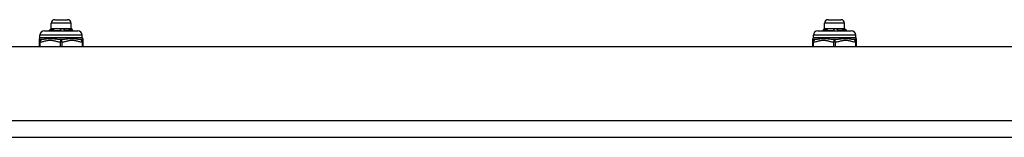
# Model space of a CAD drawing. Header units: inches. Extents: x 4 to 120, y 7 to 65.
# Tile 4 of 149: x 12.31 to 21.01, y 7.29 to 8.33. Entities that reach past the tile are written whole.
import ezdxf

# ---------------------------------------------------------------- set-up
doc = ezdxf.new("R2010")
doc.units = ezdxf.units.IN
doc.header["$MEASUREMENT"] = 0
doc.layers.add('Visible Edges(ANSI)', color=7, linetype='Continuous', lineweight=25)
doc.layers.add('Visible Tangent Edges(ANSI)', color=7, linetype='Continuous', lineweight=25)

msp = doc.modelspace()

# ---------------------------------------------------------------- linework, layer by layer
at = {"layer": 'Visible Edges(ANSI)'}
for p, q in [((12.5885, 8.2518), (12.5885, 8.2991)), ((12.62, 8.3306), (12.7341, 8.3306)), ((12.7656, 8.2518), (12.7656, 8.2991)), ((19.4215, 8.2518), (19.4215, 8.2991)), ((19.453, 8.3306), (19.5671, 8.3306)), ((19.5986, 8.2518), (19.5986, 8.2991)), ((12.49, 8.1742), (12.49, 8.1939)), ((12.5294, 8.2333), (12.8247, 8.2333)), ((12.5885, 8.2518), (12.5699, 8.2333)), ((12.584, 8.2333), (12.5836, 8.2337)), ((12.5885, 8.2518), (12.6054, 8.2518)), ((12.6034, 8.2347), (12.6047, 8.2333)), ((12.6054, 8.2518), (12.6863, 8.2518)), ((12.6863, 8.2518), (12.758, 8.2518)), ((12.7051, 8.234), (12.7053, 8.2333)), ((12.758, 8.2518), (12.7656, 8.2518)), ((12.7603, 8.2385), (12.7619, 8.2402)), ((12.7656, 8.2518), (12.7755, 8.242)), ((12.7733, 8.2412), (12.7726, 8.2405)), ((12.7755, 8.2418), (12.7753, 8.2416)), ((12.7755, 8.242), (12.7842, 8.2333)), ((12.8641, 8.1742), (12.8641, 8.1939)), ((19.323, 8.1742), (19.323, 8.1939)), ((19.3624, 8.2333), (19.6577, 8.2333)), ((19.4215, 8.2518), (19.4029, 8.2333)), ((19.417, 8.2333), (19.4166, 8.2337)), ((19.4215, 8.2518), (19.4384, 8.2518)), ((19.4364, 8.2347), (19.4377, 8.2333)), ((19.4384, 8.2518), (19.5193, 8.2518)), ((19.5193, 8.2518), (19.591, 8.2518)), ((19.5381, 8.234), (19.5383, 8.2333)), ((19.591, 8.2518), (19.5986, 8.2518)), ((19.5933, 8.2385), (19.5949, 8.2402)), ((19.5986, 8.2518), (19.6085, 8.242)), ((19.6063, 8.2412), (19.6056, 8.2405)), ((19.6085, 8.2418), (19.6083, 8.2416)), ((19.6085, 8.242), (19.6172, 8.2333)), ((19.6971, 8.1742), (19.6971, 8.1939)), ((4.04, 8.0933), (27.666, 8.0933)), ((12.4822, 8.1506), (12.4822, 8.1351)), ((12.4822, 8.1351), (12.4822, 8.0933)), ((12.8719, 8.1351), (12.8719, 8.1506)), ((12.8719, 8.0933), (12.8719, 8.1351)), ((19.3152, 8.1506), (19.3152, 8.1351)), ((19.3152, 8.1351), (19.3152, 8.0933)), ((19.7049, 8.1351), (19.7049, 8.1506)), ((19.7049, 8.0933), (19.7049, 8.1351)), ((4.04, 7.2933), (27.666, 7.2933))]:
    msp.add_line(p, q, dxfattribs=at)
at = {"layer": 'Visible Edges(ANSI)', "flags": 128}
for points in [[(12.5769, 8.2333), (12.5771, 8.2333), (12.5774, 8.2333), (12.5776, 8.2333), (12.5779, 8.2334), (12.5781, 8.2334), (12.5784, 8.2334), (12.5786, 8.2334), (12.5789, 8.2334), (12.5792, 8.2335), (12.5795, 8.2335), (12.5797, 8.2335), (12.58, 8.2335), (12.5803, 8.2335), (12.5806, 8.2336), (12.5809, 8.2336), (12.5812, 8.2336), (12.5815, 8.2336), (12.5818, 8.2336), (12.5821, 8.2336), (12.5824, 8.2337), (12.5827, 8.2337), (12.583, 8.2337), (12.5833, 8.2337), (12.5836, 8.2337)], [(12.5836, 8.2337), (12.5841, 8.2344), (12.5847, 8.2351), (12.5852, 8.2358), (12.5857, 8.2365), (12.5862, 8.2372), (12.5867, 8.2379), (12.5872, 8.2386), (12.5878, 8.2393), (12.5883, 8.24), (12.5888, 8.2407), (12.5893, 8.2414), (12.5898, 8.2421), (12.5904, 8.2428), (12.5909, 8.2435), (12.5914, 8.2442), (12.5919, 8.2449), (12.5925, 8.2456), (12.593, 8.2463), (12.5935, 8.247), (12.5941, 8.2477), (12.5946, 8.2484), (12.5951, 8.2491), (12.5957, 8.2498), (12.5962, 8.2505)], [(12.5962, 8.2505), (12.5966, 8.2506), (12.597, 8.2507), (12.5973, 8.2508), (12.5977, 8.2509), (12.5981, 8.251), (12.5985, 8.2511), (12.5989, 8.2511), (12.5992, 8.2512), (12.5996, 8.2513), (12.6, 8.2514), (12.6004, 8.2514), (12.6008, 8.2515), (12.6012, 8.2515), (12.6015, 8.2516), (12.6019, 8.2516), (12.6023, 8.2517), (12.6027, 8.2517), (12.6031, 8.2518), (12.6035, 8.2518), (12.6038, 8.2518), (12.6042, 8.2518), (12.6046, 8.2518), (12.605, 8.2518), (12.6054, 8.2518)], [(12.5962, 8.2505), (12.5962, 8.2497), (12.5963, 8.249), (12.5963, 8.2483), (12.5963, 8.2476), (12.5964, 8.2469), (12.5964, 8.2462), (12.5965, 8.2454), (12.5965, 8.2447), (12.5965, 8.244), (12.5966, 8.2433), (12.5966, 8.2426), (12.5967, 8.2419), (12.5967, 8.2412), (12.5967, 8.2404), (12.5968, 8.2397), (12.5968, 8.239), (12.5968, 8.2383), (12.5969, 8.2376), (12.5969, 8.2369), (12.597, 8.2362), (12.597, 8.2354), (12.597, 8.2347), (12.5971, 8.234), (12.5971, 8.2333)], [(12.6148, 8.2505), (12.6143, 8.2498), (12.6138, 8.2491), (12.6133, 8.2485), (12.6128, 8.2478), (12.6124, 8.2472), (12.6119, 8.2465), (12.6114, 8.2459), (12.6109, 8.2452), (12.6104, 8.2445), (12.61, 8.2439), (12.6095, 8.2432), (12.609, 8.2426), (12.6085, 8.2419), (12.6081, 8.2412), (12.6076, 8.2406), (12.6071, 8.2399), (12.6067, 8.2393), (12.6062, 8.2386), (12.6057, 8.238), (12.6053, 8.2373), (12.6048, 8.2366), (12.6043, 8.236), (12.6039, 8.2353), (12.6034, 8.2347)], [(12.6034, 8.2347), (12.6058, 8.2348), (12.6083, 8.2349), (12.6109, 8.235), (12.6135, 8.235), (12.6161, 8.2351), (12.6188, 8.2352), (12.6216, 8.2353), (12.6244, 8.2354), (12.6273, 8.2355), (12.6302, 8.2356), (12.6332, 8.2357), (12.6362, 8.2358), (12.6392, 8.2359), (12.6423, 8.236), (12.6454, 8.2361), (12.6485, 8.2362), (12.6516, 8.2363), (12.6548, 8.2364), (12.658, 8.2365), (12.6612, 8.2366), (12.6644, 8.2367), (12.6676, 8.2368), (12.6709, 8.2369), (12.6741, 8.237)], [(12.6054, 8.2518), (12.6058, 8.2518), (12.6062, 8.2518), (12.6066, 8.2518), (12.6069, 8.2518), (12.6073, 8.2518), (12.6077, 8.2518), (12.6081, 8.2517), (12.6085, 8.2517), (12.6089, 8.2516), (12.6093, 8.2516), (12.6097, 8.2515), (12.6101, 8.2515), (12.6105, 8.2514), (12.6109, 8.2514), (12.6112, 8.2513), (12.6116, 8.2512), (12.612, 8.2511), (12.6124, 8.2511), (12.6128, 8.251), (12.6132, 8.2509), (12.6136, 8.2508), (12.614, 8.2507), (12.6144, 8.2506), (12.6148, 8.2505)], [(12.6708, 8.2505), (12.6714, 8.2506), (12.6721, 8.2507), (12.6727, 8.2508), (12.6734, 8.2509), (12.674, 8.251), (12.6747, 8.2511), (12.6753, 8.2511), (12.6759, 8.2512), (12.6766, 8.2513), (12.6772, 8.2514), (12.6779, 8.2514), (12.6785, 8.2515), (12.6792, 8.2515), (12.6798, 8.2516), (12.6805, 8.2516), (12.6811, 8.2517), (12.6818, 8.2517), (12.6824, 8.2518), (12.6831, 8.2518), (12.6837, 8.2518), (12.6843, 8.2518), (12.685, 8.2518), (12.6857, 8.2518), (12.6863, 8.2518)], [(12.6741, 8.237), (12.674, 8.2375), (12.6738, 8.2381), (12.6737, 8.2387), (12.6735, 8.2392), (12.6734, 8.2398), (12.6732, 8.2404), (12.6731, 8.2409), (12.673, 8.2415), (12.6728, 8.242), (12.6727, 8.2426), (12.6725, 8.2432), (12.6724, 8.2437), (12.6723, 8.2443), (12.6721, 8.2448), (12.672, 8.2454), (12.6719, 8.246), (12.6717, 8.2465), (12.6716, 8.2471), (12.6715, 8.2476), (12.6713, 8.2482), (12.6712, 8.2488), (12.6711, 8.2493), (12.6709, 8.2499), (12.6708, 8.2505)], [(12.6741, 8.2333), (12.6741, 8.2334), (12.6741, 8.2336), (12.6741, 8.2338), (12.6741, 8.2339), (12.6741, 8.2341), (12.6741, 8.2342), (12.6741, 8.2344), (12.6741, 8.2345), (12.6741, 8.2347), (12.6741, 8.2348), (12.6741, 8.235), (12.6741, 8.2351), (12.6741, 8.2353), (12.6741, 8.2354), (12.6741, 8.2356), (12.6741, 8.2358), (12.6741, 8.2359), (12.6741, 8.2361), (12.6741, 8.2362), (12.6741, 8.2364), (12.6741, 8.2365), (12.6741, 8.2367), (12.6741, 8.2368), (12.6741, 8.237)], [(12.6863, 8.2518), (12.687, 8.2518), (12.6876, 8.2518), (12.6883, 8.2518), (12.689, 8.2518), (12.6896, 8.2518), (12.6903, 8.2518), (12.6909, 8.2517), (12.6916, 8.2517), (12.6923, 8.2516), (12.6929, 8.2516), (12.6936, 8.2515), (12.6942, 8.2515), (12.6949, 8.2514), (12.6956, 8.2514), (12.6962, 8.2513), (12.6969, 8.2512), (12.6975, 8.2511), (12.6982, 8.2511), (12.6988, 8.251), (12.6995, 8.2509), (12.7002, 8.2508), (12.7008, 8.2507), (12.7015, 8.2506), (12.7021, 8.2505)], [(12.7021, 8.2505), (12.7022, 8.2499), (12.7024, 8.2494), (12.7025, 8.2489), (12.7026, 8.2484), (12.7027, 8.2478), (12.7028, 8.2473), (12.703, 8.2468), (12.7031, 8.2463), (12.7032, 8.2458), (12.7033, 8.2452), (12.7034, 8.2447), (12.7036, 8.2442), (12.7037, 8.2437), (12.7038, 8.2432), (12.7039, 8.2426), (12.7041, 8.2421), (12.7042, 8.2416), (12.7043, 8.2411), (12.7045, 8.2406), (12.7046, 8.24), (12.7047, 8.2395), (12.7049, 8.239), (12.705, 8.2385), (12.7051, 8.2379)], [(12.7021, 8.2505), (12.7022, 8.2497), (12.7023, 8.249), (12.7024, 8.2483), (12.7025, 8.2476), (12.7025, 8.2469), (12.7026, 8.2462), (12.7027, 8.2454), (12.7028, 8.2447), (12.7029, 8.244), (12.7029, 8.2433), (12.703, 8.2426), (12.7031, 8.2419), (12.7032, 8.2412), (12.7033, 8.2404), (12.7034, 8.2397), (12.7034, 8.239), (12.7035, 8.2383), (12.7036, 8.2376), (12.7037, 8.2369), (12.7038, 8.2362), (12.7038, 8.2354), (12.7039, 8.2347), (12.704, 8.234), (12.7041, 8.2333)], [(12.7051, 8.2379), (12.7081, 8.238), (12.711, 8.2381), (12.7138, 8.2382), (12.7167, 8.2383), (12.7195, 8.2384), (12.7222, 8.2385), (12.7249, 8.2386), (12.7276, 8.2387), (12.7302, 8.2388), (12.7327, 8.2389), (12.7352, 8.239), (12.7377, 8.2391), (12.7401, 8.2392), (12.7424, 8.2393), (12.7447, 8.2394), (12.7469, 8.2395), (12.749, 8.2396), (12.7511, 8.2397), (12.7531, 8.2398), (12.755, 8.2399), (12.7568, 8.24), (12.7586, 8.24), (12.7603, 8.2401), (12.7619, 8.2402)], [(12.7603, 8.2385), (12.7587, 8.2383), (12.757, 8.2381), (12.7553, 8.2379), (12.7535, 8.2377), (12.7516, 8.2375), (12.7496, 8.2374), (12.7476, 8.2372), (12.7455, 8.237), (12.7434, 8.2368), (12.7412, 8.2366), (12.7389, 8.2364), (12.7366, 8.2362), (12.7342, 8.236), (12.7318, 8.2358), (12.7293, 8.2357), (12.7267, 8.2355), (12.7242, 8.2353), (12.7216, 8.2351), (12.7189, 8.2349), (12.7162, 8.2347), (12.7135, 8.2345), (12.7107, 8.2343), (12.7079, 8.2342), (12.7051, 8.234)], [(12.7051, 8.2379), (12.7051, 8.2378), (12.7051, 8.2376), (12.7051, 8.2374), (12.7051, 8.2373), (12.7051, 8.2371), (12.7051, 8.237), (12.7051, 8.2368), (12.7051, 8.2366), (12.7051, 8.2365), (12.7051, 8.2363), (12.7051, 8.2361), (12.7051, 8.236), (12.7051, 8.2358), (12.7051, 8.2356), (12.7051, 8.2355), (12.7051, 8.2353), (12.7051, 8.2351), (12.7051, 8.235), (12.7051, 8.2348), (12.7051, 8.2346), (12.7051, 8.2345), (12.7051, 8.2343), (12.7051, 8.2341), (12.7051, 8.234)], [(12.7517, 8.2505), (12.7519, 8.2506), (12.7522, 8.2507), (12.7524, 8.2508), (12.7527, 8.2509), (12.753, 8.251), (12.7532, 8.2511), (12.7535, 8.2511), (12.7537, 8.2512), (12.754, 8.2513), (12.7543, 8.2514), (12.7545, 8.2514), (12.7548, 8.2515), (12.7551, 8.2515), (12.7553, 8.2516), (12.7556, 8.2516), (12.7558, 8.2517), (12.7561, 8.2517), (12.7564, 8.2518), (12.7566, 8.2518), (12.7569, 8.2518), (12.7572, 8.2518), (12.7574, 8.2518), (12.7577, 8.2518), (12.758, 8.2518)], [(12.7619, 8.2402), (12.7614, 8.2407), (12.761, 8.2411), (12.7606, 8.2415), (12.7602, 8.2419), (12.7597, 8.2424), (12.7593, 8.2428), (12.7589, 8.2432), (12.7584, 8.2436), (12.758, 8.2441), (12.7576, 8.2445), (12.7572, 8.2449), (12.7567, 8.2453), (12.7563, 8.2458), (12.7559, 8.2462), (12.7555, 8.2466), (12.755, 8.247), (12.7546, 8.2475), (12.7542, 8.2479), (12.7538, 8.2483), (12.7534, 8.2488), (12.7529, 8.2492), (12.7525, 8.2496), (12.7521, 8.25), (12.7517, 8.2505)], [(12.758, 8.2518), (12.7582, 8.2518), (12.7585, 8.2518), (12.7588, 8.2518), (12.7591, 8.2518), (12.7593, 8.2518), (12.7596, 8.2518), (12.7599, 8.2517), (12.7601, 8.2517), (12.7604, 8.2516), (12.7607, 8.2516), (12.7609, 8.2515), (12.7612, 8.2515), (12.7615, 8.2514), (12.7617, 8.2514), (12.762, 8.2513), (12.7623, 8.2512), (12.7626, 8.2511), (12.7628, 8.2511), (12.7631, 8.251), (12.7634, 8.2509), (12.7636, 8.2508), (12.7639, 8.2507), (12.7641, 8.2506), (12.7644, 8.2505)], [(12.7656, 8.2333), (12.7654, 8.2335), (12.7652, 8.2337), (12.765, 8.2339), (12.7648, 8.2342), (12.7645, 8.2344), (12.7643, 8.2346), (12.7641, 8.2348), (12.7639, 8.235), (12.7637, 8.2352), (12.7634, 8.2355), (12.7632, 8.2357), (12.763, 8.2359), (12.7628, 8.2361), (12.7625, 8.2363), (12.7623, 8.2365), (12.7621, 8.2367), (12.7619, 8.237), (12.7617, 8.2372), (12.7614, 8.2374), (12.7612, 8.2376), (12.761, 8.2378), (12.7608, 8.238), (12.7606, 8.2383), (12.7603, 8.2385)], [(12.7644, 8.2505), (12.7644, 8.2498), (12.7645, 8.2491), (12.7645, 8.2484), (12.7645, 8.2477), (12.7645, 8.247), (12.7645, 8.2464), (12.7645, 8.2457), (12.7646, 8.245), (12.7646, 8.2443), (12.7646, 8.2436), (12.7646, 8.2429), (12.7646, 8.2423), (12.7647, 8.2416), (12.7647, 8.2409), (12.7647, 8.2402), (12.7647, 8.2395), (12.7647, 8.2388), (12.7648, 8.2382), (12.7648, 8.2375), (12.7648, 8.2368), (12.7648, 8.2361), (12.7648, 8.2354), (12.7648, 8.2347), (12.7649, 8.2341)], [(12.7644, 8.2505), (12.7648, 8.2501), (12.7651, 8.2497), (12.7655, 8.2493), (12.7659, 8.2489), (12.7663, 8.2485), (12.7666, 8.2481), (12.767, 8.2478), (12.7674, 8.2474), (12.7677, 8.247), (12.7681, 8.2466), (12.7685, 8.2462), (12.7688, 8.2458), (12.7692, 8.2455), (12.7696, 8.2451), (12.7699, 8.2447), (12.7703, 8.2443), (12.7707, 8.2439), (12.771, 8.2435), (12.7714, 8.2432), (12.7718, 8.2428), (12.7722, 8.2424), (12.7725, 8.242), (12.7729, 8.2416), (12.7733, 8.2412)], [(12.7753, 8.2416), (12.7752, 8.2416), (12.7752, 8.2415), (12.7751, 8.2415), (12.775, 8.2414), (12.775, 8.2414), (12.7749, 8.2413), (12.7748, 8.2413), (12.7747, 8.2412), (12.7746, 8.2412), (12.7745, 8.2411), (12.7744, 8.2411), (12.7743, 8.241), (12.7742, 8.241), (12.7741, 8.2409), (12.774, 8.2409), (12.7738, 8.2408), (12.7737, 8.2408), (12.7735, 8.2408), (12.7734, 8.2407), (12.7732, 8.2407), (12.7731, 8.2406), (12.7729, 8.2406), (12.7728, 8.2405), (12.7726, 8.2405)], [(12.7726, 8.2405), (12.7729, 8.2402), (12.7732, 8.2399), (12.7734, 8.2396), (12.7737, 8.2393), (12.774, 8.239), (12.7743, 8.2387), (12.7746, 8.2384), (12.7749, 8.2381), (12.7752, 8.2378), (12.7755, 8.2375), (12.7757, 8.2372), (12.776, 8.2369), (12.7763, 8.2366), (12.7766, 8.2363), (12.7769, 8.236), (12.7772, 8.2357), (12.7775, 8.2354), (12.7778, 8.2351), (12.7781, 8.2348), (12.7783, 8.2345), (12.7786, 8.2342), (12.7789, 8.2339), (12.7792, 8.2336), (12.7795, 8.2333)], [(12.7733, 8.2412), (12.7735, 8.2413), (12.7737, 8.2413), (12.7739, 8.2413), (12.774, 8.2414), (12.7742, 8.2414), (12.7744, 8.2414), (12.7745, 8.2415), (12.7747, 8.2415), (12.7748, 8.2415), (12.7749, 8.2415), (12.775, 8.2416), (12.7751, 8.2416), (12.7752, 8.2416), (12.7753, 8.2417), (12.7753, 8.2417), (12.7754, 8.2417), (12.7754, 8.2418), (12.7755, 8.2418), (12.7755, 8.2418), (12.7755, 8.2419), (12.7755, 8.2419), (12.7755, 8.2419), (12.7755, 8.242), (12.7755, 8.242)], [(19.4099, 8.2333), (19.4101, 8.2333), (19.4104, 8.2333), (19.4106, 8.2333), (19.4109, 8.2334), (19.4111, 8.2334), (19.4114, 8.2334), (19.4116, 8.2334), (19.4119, 8.2334), (19.4122, 8.2335), (19.4125, 8.2335), (19.4127, 8.2335), (19.413, 8.2335), (19.4133, 8.2335), (19.4136, 8.2336), (19.4139, 8.2336), (19.4142, 8.2336), (19.4145, 8.2336), (19.4148, 8.2336), (19.4151, 8.2336), (19.4154, 8.2337), (19.4157, 8.2337), (19.416, 8.2337), (19.4163, 8.2337), (19.4166, 8.2337)], [(19.4166, 8.2337), (19.4171, 8.2344), (19.4177, 8.2351), (19.4182, 8.2358), (19.4187, 8.2365), (19.4192, 8.2372), (19.4197, 8.2379), (19.4202, 8.2386), (19.4208, 8.2393), (19.4213, 8.24), (19.4218, 8.2407), (19.4223, 8.2414), (19.4228, 8.2421), (19.4234, 8.2428), (19.4239, 8.2435), (19.4244, 8.2442), (19.4249, 8.2449), (19.4255, 8.2456), (19.426, 8.2463), (19.4265, 8.247), (19.4271, 8.2477), (19.4276, 8.2484), (19.4281, 8.2491), (19.4287, 8.2498), (19.4292, 8.2505)], [(19.4292, 8.2505), (19.4296, 8.2506), (19.43, 8.2507), (19.4303, 8.2508), (19.4307, 8.2509), (19.4311, 8.251), (19.4315, 8.2511), (19.4319, 8.2511), (19.4322, 8.2512), (19.4326, 8.2513), (19.433, 8.2514), (19.4334, 8.2514), (19.4338, 8.2515), (19.4342, 8.2515), (19.4345, 8.2516), (19.4349, 8.2516), (19.4353, 8.2517), (19.4357, 8.2517), (19.4361, 8.2518), (19.4365, 8.2518), (19.4368, 8.2518), (19.4372, 8.2518), (19.4376, 8.2518), (19.438, 8.2518), (19.4384, 8.2518)], [(19.4292, 8.2505), (19.4292, 8.2497), (19.4293, 8.249), (19.4293, 8.2483), (19.4293, 8.2476), (19.4294, 8.2469), (19.4294, 8.2462), (19.4295, 8.2454), (19.4295, 8.2447), (19.4295, 8.244), (19.4296, 8.2433), (19.4296, 8.2426), (19.4297, 8.2419), (19.4297, 8.2412), (19.4297, 8.2404), (19.4298, 8.2397), (19.4298, 8.239), (19.4298, 8.2383), (19.4299, 8.2376), (19.4299, 8.2369), (19.43, 8.2362), (19.43, 8.2354), (19.43, 8.2347), (19.4301, 8.234), (19.4301, 8.2333)], [(19.4478, 8.2505), (19.4473, 8.2498), (19.4468, 8.2491), (19.4463, 8.2485), (19.4458, 8.2478), (19.4454, 8.2472), (19.4449, 8.2465), (19.4444, 8.2459), (19.4439, 8.2452), (19.4434, 8.2445), (19.443, 8.2439), (19.4425, 8.2432), (19.442, 8.2426), (19.4415, 8.2419), (19.4411, 8.2412), (19.4406, 8.2406), (19.4401, 8.2399), (19.4397, 8.2393), (19.4392, 8.2386), (19.4387, 8.238), (19.4383, 8.2373), (19.4378, 8.2366), (19.4373, 8.236), (19.4369, 8.2353), (19.4364, 8.2347)], [(19.4364, 8.2347), (19.4388, 8.2348), (19.4413, 8.2349), (19.4439, 8.235), (19.4465, 8.235), (19.4491, 8.2351), (19.4518, 8.2352), (19.4546, 8.2353), (19.4574, 8.2354), (19.4603, 8.2355), (19.4632, 8.2356), (19.4662, 8.2357), (19.4692, 8.2358), (19.4722, 8.2359), (19.4753, 8.236), (19.4784, 8.2361), (19.4815, 8.2362), (19.4846, 8.2363), (19.4878, 8.2364), (19.491, 8.2365), (19.4942, 8.2366), (19.4974, 8.2367), (19.5006, 8.2368), (19.5039, 8.2369), (19.5071, 8.237)], [(19.4384, 8.2518), (19.4388, 8.2518), (19.4392, 8.2518), (19.4396, 8.2518), (19.4399, 8.2518), (19.4403, 8.2518), (19.4407, 8.2518), (19.4411, 8.2517), (19.4415, 8.2517), (19.4419, 8.2516), (19.4423, 8.2516), (19.4427, 8.2515), (19.4431, 8.2515), (19.4435, 8.2514), (19.4439, 8.2514), (19.4442, 8.2513), (19.4446, 8.2512), (19.445, 8.2511), (19.4454, 8.2511), (19.4458, 8.251), (19.4462, 8.2509), (19.4466, 8.2508), (19.447, 8.2507), (19.4474, 8.2506), (19.4478, 8.2505)], [(19.5038, 8.2505), (19.5044, 8.2506), (19.5051, 8.2507), (19.5057, 8.2508), (19.5064, 8.2509), (19.507, 8.251), (19.5077, 8.2511), (19.5083, 8.2511), (19.5089, 8.2512), (19.5096, 8.2513), (19.5102, 8.2514), (19.5109, 8.2514), (19.5115, 8.2515), (19.5122, 8.2515), (19.5128, 8.2516), (19.5135, 8.2516), (19.5141, 8.2517), (19.5148, 8.2517), (19.5154, 8.2518), (19.5161, 8.2518), (19.5167, 8.2518), (19.5173, 8.2518), (19.518, 8.2518), (19.5187, 8.2518), (19.5193, 8.2518)], [(19.5071, 8.237), (19.507, 8.2375), (19.5068, 8.2381), (19.5067, 8.2387), (19.5065, 8.2392), (19.5064, 8.2398), (19.5062, 8.2404), (19.5061, 8.2409), (19.506, 8.2415), (19.5058, 8.242), (19.5057, 8.2426), (19.5055, 8.2432), (19.5054, 8.2437), (19.5053, 8.2443), (19.5051, 8.2448), (19.505, 8.2454), (19.5049, 8.246), (19.5047, 8.2465), (19.5046, 8.2471), (19.5045, 8.2476), (19.5043, 8.2482), (19.5042, 8.2488), (19.5041, 8.2493), (19.5039, 8.2499), (19.5038, 8.2505)], [(19.5071, 8.2333), (19.5071, 8.2334), (19.5071, 8.2336), (19.5071, 8.2338), (19.5071, 8.2339), (19.5071, 8.2341), (19.5071, 8.2342), (19.5071, 8.2344), (19.5071, 8.2345), (19.5071, 8.2347), (19.5071, 8.2348), (19.5071, 8.235), (19.5071, 8.2351), (19.5071, 8.2353), (19.5071, 8.2354), (19.5071, 8.2356), (19.5071, 8.2358), (19.5071, 8.2359), (19.5071, 8.2361), (19.5071, 8.2362), (19.5071, 8.2364), (19.5071, 8.2365), (19.5071, 8.2367), (19.5071, 8.2368), (19.5071, 8.237)], [(19.5193, 8.2518), (19.52, 8.2518), (19.5206, 8.2518), (19.5213, 8.2518), (19.522, 8.2518), (19.5226, 8.2518), (19.5233, 8.2518), (19.5239, 8.2517), (19.5246, 8.2517), (19.5253, 8.2516), (19.5259, 8.2516), (19.5266, 8.2515), (19.5272, 8.2515), (19.5279, 8.2514), (19.5286, 8.2514), (19.5292, 8.2513), (19.5299, 8.2512), (19.5305, 8.2511), (19.5312, 8.2511), (19.5318, 8.251), (19.5325, 8.2509), (19.5332, 8.2508), (19.5338, 8.2507), (19.5345, 8.2506), (19.5351, 8.2505)], [(19.5351, 8.2505), (19.5352, 8.2499), (19.5354, 8.2494), (19.5355, 8.2489), (19.5356, 8.2484), (19.5357, 8.2478), (19.5358, 8.2473), (19.536, 8.2468), (19.5361, 8.2463), (19.5362, 8.2458), (19.5363, 8.2452), (19.5364, 8.2447), (19.5366, 8.2442), (19.5367, 8.2437), (19.5368, 8.2432), (19.5369, 8.2426), (19.5371, 8.2421), (19.5372, 8.2416), (19.5373, 8.2411), (19.5375, 8.2406), (19.5376, 8.24), (19.5377, 8.2395), (19.5379, 8.239), (19.538, 8.2385), (19.5381, 8.2379)], [(19.5351, 8.2505), (19.5352, 8.2497), (19.5353, 8.249), (19.5354, 8.2483), (19.5355, 8.2476), (19.5355, 8.2469), (19.5356, 8.2462), (19.5357, 8.2454), (19.5358, 8.2447), (19.5359, 8.244), (19.5359, 8.2433), (19.536, 8.2426), (19.5361, 8.2419), (19.5362, 8.2412), (19.5363, 8.2404), (19.5364, 8.2397), (19.5364, 8.239), (19.5365, 8.2383), (19.5366, 8.2376), (19.5367, 8.2369), (19.5368, 8.2362), (19.5368, 8.2354), (19.5369, 8.2347), (19.537, 8.234), (19.5371, 8.2333)], [(19.5381, 8.2379), (19.5411, 8.238), (19.544, 8.2381), (19.5468, 8.2382), (19.5497, 8.2383), (19.5525, 8.2384), (19.5552, 8.2385), (19.5579, 8.2386), (19.5606, 8.2387), (19.5632, 8.2388), (19.5657, 8.2389), (19.5682, 8.239), (19.5707, 8.2391), (19.5731, 8.2392), (19.5754, 8.2393), (19.5777, 8.2394), (19.5799, 8.2395), (19.582, 8.2396), (19.5841, 8.2397), (19.5861, 8.2398), (19.588, 8.2399), (19.5898, 8.24), (19.5916, 8.24), (19.5933, 8.2401), (19.5949, 8.2402)], [(19.5933, 8.2385), (19.5917, 8.2383), (19.59, 8.2381), (19.5883, 8.2379), (19.5865, 8.2377), (19.5846, 8.2375), (19.5826, 8.2374), (19.5806, 8.2372), (19.5785, 8.237), (19.5764, 8.2368), (19.5742, 8.2366), (19.5719, 8.2364), (19.5696, 8.2362), (19.5672, 8.236), (19.5648, 8.2358), (19.5623, 8.2357), (19.5597, 8.2355), (19.5572, 8.2353), (19.5546, 8.2351), (19.5519, 8.2349), (19.5492, 8.2347), (19.5465, 8.2345), (19.5437, 8.2343), (19.5409, 8.2342), (19.5381, 8.234)], [(19.5381, 8.2379), (19.5381, 8.2378), (19.5381, 8.2376), (19.5381, 8.2374), (19.5381, 8.2373), (19.5381, 8.2371), (19.5381, 8.237), (19.5381, 8.2368), (19.5381, 8.2366), (19.5381, 8.2365), (19.5381, 8.2363), (19.5381, 8.2361), (19.5381, 8.236), (19.5381, 8.2358), (19.5381, 8.2356), (19.5381, 8.2355), (19.5381, 8.2353), (19.5381, 8.2351), (19.5381, 8.235), (19.5381, 8.2348), (19.5381, 8.2346), (19.5381, 8.2345), (19.5381, 8.2343), (19.5381, 8.2341), (19.5381, 8.234)], [(19.5847, 8.2505), (19.5849, 8.2506), (19.5852, 8.2507), (19.5854, 8.2508), (19.5857, 8.2509), (19.586, 8.251), (19.5862, 8.2511), (19.5865, 8.2511), (19.5867, 8.2512), (19.587, 8.2513), (19.5873, 8.2514), (19.5875, 8.2514), (19.5878, 8.2515), (19.5881, 8.2515), (19.5883, 8.2516), (19.5886, 8.2516), (19.5888, 8.2517), (19.5891, 8.2517), (19.5894, 8.2518), (19.5896, 8.2518), (19.5899, 8.2518), (19.5902, 8.2518), (19.5904, 8.2518), (19.5907, 8.2518), (19.591, 8.2518)], [(19.5949, 8.2402), (19.5944, 8.2407), (19.594, 8.2411), (19.5936, 8.2415), (19.5932, 8.2419), (19.5927, 8.2424), (19.5923, 8.2428), (19.5919, 8.2432), (19.5914, 8.2436), (19.591, 8.2441), (19.5906, 8.2445), (19.5902, 8.2449), (19.5897, 8.2453), (19.5893, 8.2458), (19.5889, 8.2462), (19.5885, 8.2466), (19.588, 8.247), (19.5876, 8.2475), (19.5872, 8.2479), (19.5868, 8.2483), (19.5864, 8.2488), (19.5859, 8.2492), (19.5855, 8.2496), (19.5851, 8.25), (19.5847, 8.2505)], [(19.591, 8.2518), (19.5912, 8.2518), (19.5915, 8.2518), (19.5918, 8.2518), (19.5921, 8.2518), (19.5923, 8.2518), (19.5926, 8.2518), (19.5929, 8.2517), (19.5931, 8.2517), (19.5934, 8.2516), (19.5937, 8.2516), (19.5939, 8.2515), (19.5942, 8.2515), (19.5945, 8.2514), (19.5947, 8.2514), (19.595, 8.2513), (19.5953, 8.2512), (19.5956, 8.2511), (19.5958, 8.2511), (19.5961, 8.251), (19.5964, 8.2509), (19.5966, 8.2508), (19.5969, 8.2507), (19.5971, 8.2506), (19.5974, 8.2505)], [(19.5986, 8.2333), (19.5984, 8.2335), (19.5982, 8.2337), (19.598, 8.2339), (19.5978, 8.2342), (19.5975, 8.2344), (19.5973, 8.2346), (19.5971, 8.2348), (19.5969, 8.235), (19.5967, 8.2352), (19.5964, 8.2355), (19.5962, 8.2357), (19.596, 8.2359), (19.5958, 8.2361), (19.5955, 8.2363), (19.5953, 8.2365), (19.5951, 8.2367), (19.5949, 8.237), (19.5947, 8.2372), (19.5944, 8.2374), (19.5942, 8.2376), (19.594, 8.2378), (19.5938, 8.238), (19.5936, 8.2383), (19.5933, 8.2385)], [(19.5974, 8.2505), (19.5974, 8.2498), (19.5975, 8.2491), (19.5975, 8.2484), (19.5975, 8.2477), (19.5975, 8.247), (19.5975, 8.2464), (19.5975, 8.2457), (19.5976, 8.245), (19.5976, 8.2443), (19.5976, 8.2436), (19.5976, 8.2429), (19.5976, 8.2423), (19.5977, 8.2416), (19.5977, 8.2409), (19.5977, 8.2402), (19.5977, 8.2395), (19.5977, 8.2388), (19.5978, 8.2382), (19.5978, 8.2375), (19.5978, 8.2368), (19.5978, 8.2361), (19.5978, 8.2354), (19.5978, 8.2347), (19.5979, 8.2341)], [(19.5974, 8.2505), (19.5978, 8.2501), (19.5981, 8.2497), (19.5985, 8.2493), (19.5989, 8.2489), (19.5993, 8.2485), (19.5996, 8.2481), (19.6, 8.2478), (19.6004, 8.2474), (19.6007, 8.247), (19.6011, 8.2466), (19.6015, 8.2462), (19.6018, 8.2458), (19.6022, 8.2455), (19.6026, 8.2451), (19.6029, 8.2447), (19.6033, 8.2443), (19.6037, 8.2439), (19.604, 8.2435), (19.6044, 8.2432), (19.6048, 8.2428), (19.6052, 8.2424), (19.6055, 8.242), (19.6059, 8.2416), (19.6063, 8.2412)], [(19.6083, 8.2416), (19.6082, 8.2416), (19.6082, 8.2415), (19.6081, 8.2415), (19.608, 8.2414), (19.608, 8.2414), (19.6079, 8.2413), (19.6078, 8.2413), (19.6077, 8.2412), (19.6076, 8.2412), (19.6075, 8.2411), (19.6074, 8.2411), (19.6073, 8.241), (19.6072, 8.241), (19.6071, 8.2409), (19.607, 8.2409), (19.6068, 8.2408), (19.6067, 8.2408), (19.6065, 8.2408), (19.6064, 8.2407), (19.6062, 8.2407), (19.6061, 8.2406), (19.6059, 8.2406), (19.6058, 8.2405), (19.6056, 8.2405)], [(19.6056, 8.2405), (19.6059, 8.2402), (19.6062, 8.2399), (19.6064, 8.2396), (19.6067, 8.2393), (19.607, 8.239), (19.6073, 8.2387), (19.6076, 8.2384), (19.6079, 8.2381), (19.6082, 8.2378), (19.6085, 8.2375), (19.6087, 8.2372), (19.609, 8.2369), (19.6093, 8.2366), (19.6096, 8.2363), (19.6099, 8.236), (19.6102, 8.2357), (19.6105, 8.2354), (19.6108, 8.2351), (19.6111, 8.2348), (19.6113, 8.2345), (19.6116, 8.2342), (19.6119, 8.2339), (19.6122, 8.2336), (19.6125, 8.2333)], [(19.6063, 8.2412), (19.6065, 8.2413), (19.6067, 8.2413), (19.6069, 8.2413), (19.607, 8.2414), (19.6072, 8.2414), (19.6074, 8.2414), (19.6075, 8.2415), (19.6077, 8.2415), (19.6078, 8.2415), (19.6079, 8.2415), (19.608, 8.2416), (19.6081, 8.2416), (19.6082, 8.2416), (19.6083, 8.2417), (19.6083, 8.2417), (19.6084, 8.2417), (19.6084, 8.2418), (19.6085, 8.2418), (19.6085, 8.2418), (19.6085, 8.2419), (19.6085, 8.2419), (19.6085, 8.2419), (19.6085, 8.242), (19.6085, 8.242)]]:
    msp.add_lwpolyline(points, dxfattribs=at)
at = {"layer": 'Visible Edges(ANSI)'}
for centre, radius, start, end in [((12.62, 8.2991), 0.0315, 90, 180), ((12.7341, 8.2991), 0.0315, 0, 90), ((19.453, 8.2991), 0.0315, 90, 180), ((19.5671, 8.2991), 0.0315, 0, 90), ((12.5294, 8.1939), 0.0394, 90, 180), ((12.8247, 8.1939), 0.0394, 0, 90), ((19.3624, 8.1939), 0.0394, 90, 180), ((19.6577, 8.1939), 0.0394, 0, 90), ((12.5018, 8.1506), 0.0197, 143.1301, 180), ((12.4704, 8.1742), 0.0197, 323.1301, 0), ((12.8837, 8.1742), 0.0197, 180, 216.8699), ((12.8522, 8.1506), 0.0197, 0, 36.8699), ((19.3348, 8.1506), 0.0197, 143.1301, 180), ((19.3034, 8.1742), 0.0197, 323.1301, 0), ((19.7167, 8.1742), 0.0197, 180, 216.8699), ((19.6852, 8.1506), 0.0197, 0, 36.8699)]:
    msp.add_arc(centre, radius, start, end, dxfattribs=at)
at = {"layer": 'Visible Tangent Edges(ANSI)'}
for p, q in [((12.7656, 8.2991), (12.5885, 8.2991)), ((19.5986, 8.2991), (19.4215, 8.2991)), ((12.8641, 8.1939), (12.49, 8.1939)), ((19.6971, 8.1939), (19.323, 8.1939)), ((12.492, 8.1351), (12.4822, 8.1351)), ((12.49, 8.1742), (12.8641, 8.1742)), ((12.492, 8.0933), (12.492, 8.1351)), ((12.6672, 8.1351), (12.6672, 8.0933)), ((12.6869, 8.1351), (12.6672, 8.1351)), ((12.6869, 8.0933), (12.6869, 8.1351)), ((12.8621, 8.1351), (12.8621, 8.0933)), ((12.8719, 8.1351), (12.8621, 8.1351)), ((19.325, 8.1351), (19.3152, 8.1351)), ((19.323, 8.1742), (19.6971, 8.1742)), ((19.325, 8.0933), (19.325, 8.1351)), ((19.5002, 8.1351), (19.5002, 8.0933)), ((19.5199, 8.1351), (19.5002, 8.1351)), ((19.5199, 8.0933), (19.5199, 8.1351)), ((19.6951, 8.1351), (19.6951, 8.0933)), ((19.7049, 8.1351), (19.6951, 8.1351)), ((27.666, 7.4393), (4.04, 7.4393))]:
    msp.add_line(p, q, dxfattribs=at)
at = {"layer": 'Visible Tangent Edges(ANSI)', "flags": 128}
for points in [[(12.4999, 8.1547), (12.499, 8.1548), (12.4981, 8.155), (12.4972, 8.1553), (12.4963, 8.1555), (12.4954, 8.1559), (12.4946, 8.1562), (12.4938, 8.1566), (12.493, 8.157), (12.4922, 8.1574), (12.4915, 8.1579), (12.4908, 8.1583), (12.4902, 8.1588), (12.4895, 8.1592), (12.489, 8.1597), (12.4885, 8.1601), (12.488, 8.1605), (12.4875, 8.1609), (12.4872, 8.1613), (12.4869, 8.1616), (12.4866, 8.1619), (12.4864, 8.1621), (12.4862, 8.1623), (12.4861, 8.1624), (12.4861, 8.1624)], [(12.492, 8.1351), (12.4994, 8.1358), (12.5067, 8.1368), (12.514, 8.1382), (12.5213, 8.1398), (12.5286, 8.1415), (12.5358, 8.1433), (12.543, 8.1451), (12.5502, 8.1468), (12.5575, 8.1483), (12.5648, 8.1495), (12.5722, 8.1503), (12.5796, 8.1506), (12.587, 8.1503), (12.5943, 8.1495), (12.6016, 8.1483), (12.6089, 8.1468), (12.6162, 8.1451), (12.6234, 8.1433), (12.6306, 8.1415), (12.6379, 8.1398), (12.6452, 8.1382), (12.6525, 8.1368), (12.6598, 8.1358), (12.6672, 8.1351)], [(12.677, 8.1547), (12.6695, 8.155), (12.6619, 8.1555), (12.6541, 8.1562), (12.6462, 8.157), (12.6383, 8.1579), (12.6303, 8.1588), (12.6222, 8.1597), (12.6141, 8.1605), (12.606, 8.1613), (12.5978, 8.1619), (12.5897, 8.1623), (12.5816, 8.1624), (12.5736, 8.1623), (12.5657, 8.1619), (12.5582, 8.1613), (12.5508, 8.1605), (12.5437, 8.1597), (12.5369, 8.1588), (12.5302, 8.1579), (12.5238, 8.157), (12.5175, 8.1562), (12.5115, 8.1555), (12.5056, 8.155), (12.4999, 8.1547)], [(12.8541, 8.1547), (12.8485, 8.155), (12.8426, 8.1555), (12.8366, 8.1562), (12.8303, 8.157), (12.8239, 8.1579), (12.8172, 8.1588), (12.8103, 8.1597), (12.8032, 8.1605), (12.7959, 8.1613), (12.7883, 8.1619), (12.7805, 8.1623), (12.7725, 8.1624), (12.7644, 8.1623), (12.7562, 8.1619), (12.748, 8.1613), (12.7399, 8.1605), (12.7318, 8.1597), (12.7237, 8.1588), (12.7157, 8.1579), (12.7078, 8.157), (12.7, 8.1562), (12.6922, 8.1555), (12.6846, 8.155), (12.677, 8.1547)], [(12.6869, 8.1351), (12.6943, 8.1358), (12.7016, 8.1368), (12.7089, 8.1382), (12.7162, 8.1398), (12.7234, 8.1415), (12.7306, 8.1433), (12.7379, 8.1451), (12.7451, 8.1468), (12.7524, 8.1483), (12.7597, 8.1495), (12.7671, 8.1503), (12.7745, 8.1506), (12.7818, 8.1503), (12.7892, 8.1495), (12.7965, 8.1483), (12.8038, 8.1468), (12.811, 8.1451), (12.8183, 8.1433), (12.8255, 8.1415), (12.8328, 8.1398), (12.8401, 8.1382), (12.8474, 8.1368), (12.8547, 8.1358), (12.8621, 8.1351)], [(12.868, 8.1624), (12.868, 8.1624), (12.8679, 8.1623), (12.8677, 8.1621), (12.8675, 8.1619), (12.8672, 8.1616), (12.8669, 8.1613), (12.8665, 8.1609), (12.8661, 8.1605), (12.8656, 8.1601), (12.8651, 8.1597), (12.8645, 8.1592), (12.8639, 8.1588), (12.8633, 8.1583), (12.8626, 8.1579), (12.8619, 8.1574), (12.8611, 8.157), (12.8603, 8.1566), (12.8595, 8.1562), (12.8587, 8.1559), (12.8578, 8.1555), (12.8569, 8.1553), (12.856, 8.155), (12.8551, 8.1548), (12.8541, 8.1547)], [(19.3329, 8.1547), (19.332, 8.1548), (19.3311, 8.155), (19.3302, 8.1553), (19.3293, 8.1555), (19.3284, 8.1559), (19.3276, 8.1562), (19.3268, 8.1566), (19.326, 8.157), (19.3252, 8.1574), (19.3245, 8.1579), (19.3238, 8.1583), (19.3232, 8.1588), (19.3225, 8.1592), (19.322, 8.1597), (19.3215, 8.1601), (19.321, 8.1605), (19.3205, 8.1609), (19.3202, 8.1613), (19.3199, 8.1616), (19.3196, 8.1619), (19.3194, 8.1621), (19.3192, 8.1623), (19.3191, 8.1624), (19.3191, 8.1624)], [(19.325, 8.1351), (19.3324, 8.1358), (19.3397, 8.1368), (19.347, 8.1382), (19.3543, 8.1398), (19.3616, 8.1415), (19.3688, 8.1433), (19.376, 8.1451), (19.3832, 8.1468), (19.3905, 8.1483), (19.3978, 8.1495), (19.4052, 8.1503), (19.4126, 8.1506), (19.42, 8.1503), (19.4273, 8.1495), (19.4346, 8.1483), (19.4419, 8.1468), (19.4492, 8.1451), (19.4564, 8.1433), (19.4636, 8.1415), (19.4709, 8.1398), (19.4782, 8.1382), (19.4855, 8.1368), (19.4928, 8.1358), (19.5002, 8.1351)], [(19.51, 8.1547), (19.5025, 8.155), (19.4949, 8.1555), (19.4871, 8.1562), (19.4792, 8.157), (19.4713, 8.1579), (19.4633, 8.1588), (19.4552, 8.1597), (19.4471, 8.1605), (19.439, 8.1613), (19.4308, 8.1619), (19.4227, 8.1623), (19.4146, 8.1624), (19.4066, 8.1623), (19.3987, 8.1619), (19.3912, 8.1613), (19.3838, 8.1605), (19.3767, 8.1597), (19.3699, 8.1588), (19.3632, 8.1579), (19.3568, 8.157), (19.3505, 8.1562), (19.3445, 8.1555), (19.3386, 8.155), (19.3329, 8.1547)], [(19.6871, 8.1547), (19.6815, 8.155), (19.6756, 8.1555), (19.6696, 8.1562), (19.6633, 8.157), (19.6569, 8.1579), (19.6502, 8.1588), (19.6433, 8.1597), (19.6362, 8.1605), (19.6289, 8.1613), (19.6213, 8.1619), (19.6135, 8.1623), (19.6055, 8.1624), (19.5974, 8.1623), (19.5892, 8.1619), (19.581, 8.1613), (19.5729, 8.1605), (19.5648, 8.1597), (19.5567, 8.1588), (19.5487, 8.1579), (19.5408, 8.157), (19.533, 8.1562), (19.5252, 8.1555), (19.5176, 8.155), (19.51, 8.1547)], [(19.5199, 8.1351), (19.5273, 8.1358), (19.5346, 8.1368), (19.5419, 8.1382), (19.5492, 8.1398), (19.5564, 8.1415), (19.5636, 8.1433), (19.5709, 8.1451), (19.5781, 8.1468), (19.5854, 8.1483), (19.5927, 8.1495), (19.6001, 8.1503), (19.6075, 8.1506), (19.6148, 8.1503), (19.6222, 8.1495), (19.6295, 8.1483), (19.6368, 8.1468), (19.644, 8.1451), (19.6513, 8.1433), (19.6585, 8.1415), (19.6658, 8.1398), (19.6731, 8.1382), (19.6804, 8.1368), (19.6877, 8.1358), (19.6951, 8.1351)], [(19.701, 8.1624), (19.701, 8.1624), (19.7009, 8.1623), (19.7007, 8.1621), (19.7005, 8.1619), (19.7002, 8.1616), (19.6999, 8.1613), (19.6995, 8.1609), (19.6991, 8.1605), (19.6986, 8.1601), (19.6981, 8.1597), (19.6975, 8.1592), (19.6969, 8.1588), (19.6963, 8.1583), (19.6956, 8.1579), (19.6949, 8.1574), (19.6941, 8.157), (19.6933, 8.1566), (19.6925, 8.1562), (19.6917, 8.1559), (19.6908, 8.1555), (19.6899, 8.1553), (19.689, 8.155), (19.6881, 8.1548), (19.6871, 8.1547)]]:
    msp.add_lwpolyline(points, dxfattribs=at)
at = {"layer": 'Visible Tangent Edges(ANSI)'}
for centre, major_axis, ratio, start_param, end_param in [((12.5018, 8.1351), (-0.0197, 0), 0.998428, 4.809173, 6.283185), ((12.5018, 8.1351), (-0.0013, 0.0196), 0.499214, 0.064433, 1.538445), ((12.677, 8.1351), (0.0013, 0.0196), 0.499214, 0.129136, 1.603148), ((12.677, 8.1351), (-0.0013, 0.0196), 0.499214, 4.680038, 6.15405), ((12.8522, 8.1351), (0.0197, 0), 0.998428, 0, 1.474012), ((12.8522, 8.1351), (0.0013, 0.0196), 0.499214, 4.74474, 6.218752), ((19.3348, 8.1351), (-0.0197, 0), 0.998428, 4.809173, 6.283185), ((19.3348, 8.1351), (-0.0013, 0.0196), 0.499214, 0.064433, 1.538445), ((19.51, 8.1351), (0.0013, 0.0196), 0.499214, 0.129136, 1.603148), ((19.51, 8.1351), (-0.0013, 0.0196), 0.499214, 4.680038, 6.15405), ((19.6852, 8.1351), (0.0197, 0), 0.998428, 0, 1.474012), ((19.6852, 8.1351), (0.0013, 0.0196), 0.499214, 4.74474, 6.218752)]:
    msp.add_ellipse(centre, major_axis=major_axis, ratio=ratio, start_param=start_param, end_param=end_param, dxfattribs=at)

doc.saveas('drawing.dxf')
